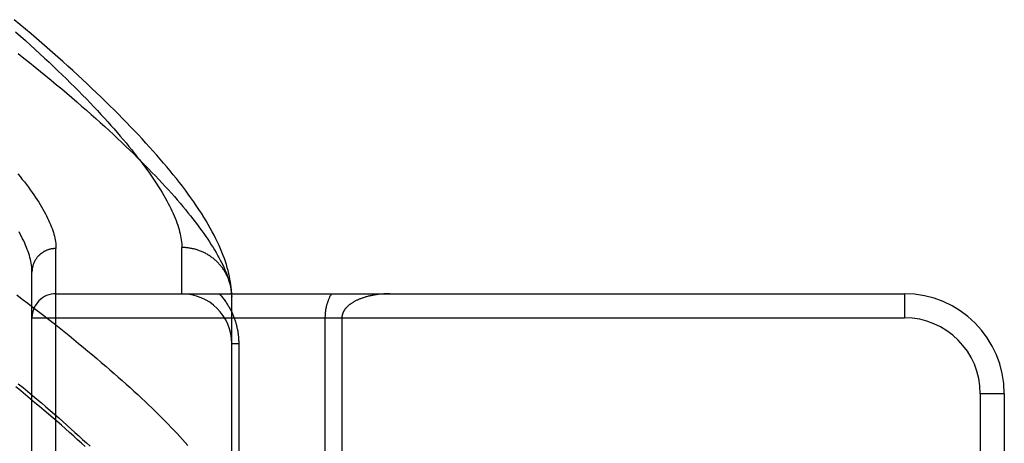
# Model space of a CAD drawing. Header units: inches. Extents: x 0 to 243, y 0 to 157.
# Tile 49 of 256: x 46.732 to 47.965, y 46.259 to 46.789. Entities that reach past the tile are written whole.
import ezdxf

# ---------------------------------------------------------------- set-up
doc = ezdxf.new("R2010")
doc.units = ezdxf.units.IN
doc.header["$LTSCALE"] = 13.357143
doc.header["$MEASUREMENT"] = 0
doc.linetypes.add('HIDDEN', pattern=[0.2, 0.1, -0.1])
doc.layers.add('LEFTHAND_DOOR_ASSEMBLY', color=7, linetype='CONTINUOUS')

msp = doc.modelspace()

# ---------------------------------------------------------------- linework, layer by layer
at = {"layer": 'LEFTHAND_DOOR_ASSEMBLY', "color": 8, "linetype": 'HIDDEN'}
for p, q in [((46.7777, 45.3899), (46.7777, 46.503)), ((46.9352, 46.4464), (46.9352, 46.5043)), ((46.7477, 45.4193), (46.7477, 46.4736)), ((46.7777, 46.4464), (47.8397, 46.4464)), ((46.9977, 46.4431), (46.9977, 46.4455)), ((46.9977, 46.1027), (46.9977, 46.4431)), ((47.8397, 46.4464), (47.8397, 46.4164)), ((46.7477, 46.4164), (47.8397, 46.4164)), ((47.1144, 46.4164), (47.1144, 46.1444)), ((47.1357, 46.4164), (47.1357, 46.1678)), ((47.0065, 46.3839), (46.9977, 46.3839)), ((47.0065, 46.3839), (47.0065, 46.1027)), ((47.9647, 46.3214), (47.9347, 46.3214)), ((47.9347, 46.3214), (47.9347, 45.5714)), ((47.9647, 46.3214), (47.9647, 45.5714))]:
    msp.add_line(p, q, dxfattribs=at)
for points in [[(46.9977, 46.4455), (46.9975, 46.4484), (46.9973, 46.4515), (46.997, 46.4547), (46.9966, 46.4579), (46.9961, 46.4613), (46.9955, 46.4647), (46.9948, 46.4682), (46.994, 46.4717), (46.9931, 46.4754), (46.9921, 46.479), (46.991, 46.4828), (46.9898, 46.4866), (46.9885, 46.4905), (46.987, 46.4944), (46.9855, 46.4984), (46.9838, 46.5025), (46.982, 46.5066), (46.98, 46.5108), (46.978, 46.5151), (46.9758, 46.5195), (46.9734, 46.5239), (46.9709, 46.5285), (46.9683, 46.533), (46.9656, 46.5377), (46.9627, 46.5424), (46.9597, 46.5471), (46.9566, 46.5519), (46.9534, 46.5567), (46.9501, 46.5615), (46.9467, 46.5663), (46.9432, 46.5711), (46.9397, 46.5759), (46.936, 46.5808), (46.9323, 46.5856), (46.9285, 46.5904), (46.9246, 46.5952), (46.9207, 46.6001), (46.9166, 46.605), (46.9125, 46.6099), (46.9082, 46.6149), (46.9039, 46.6198), (46.8995, 46.6248), (46.895, 46.6298), (46.8904, 46.6349), (46.8858, 46.64), (46.881, 46.6451), (46.8762, 46.6502), (46.8712, 46.6553), (46.8662, 46.6605), (46.8611, 46.6658), (46.8559, 46.671), (46.8506, 46.6763), (46.8452, 46.6816), (46.8398, 46.687), (46.8342, 46.6924), (46.8285, 46.6978), (46.8228, 46.7033), (46.8169, 46.7088), (46.811, 46.7143), (46.805, 46.7199), (46.7989, 46.7255), (46.7926, 46.7311), (46.7863, 46.7368), (46.7799, 46.7425), (46.7734, 46.7482), (46.7668, 46.7539), (46.7602, 46.7597), (46.7534, 46.7656), (46.7465, 46.7714), (46.7395, 46.7773), (46.7325, 46.7832), (46.7253, 46.7891)], [(46.7272, 46.7741), (46.7335, 46.7685), (46.7397, 46.763), (46.7458, 46.7575), (46.7518, 46.752), (46.7577, 46.7466), (46.7635, 46.7412), (46.7692, 46.7359), (46.7748, 46.7306), (46.7802, 46.7254), (46.7856, 46.7202), (46.7909, 46.715), (46.7961, 46.7099), (46.8012, 46.7049), (46.8062, 46.6999), (46.8111, 46.6949), (46.8158, 46.69), (46.8205, 46.6851), (46.8251, 46.6803), (46.8296, 46.6756), (46.834, 46.6708), (46.8383, 46.6662), (46.8425, 46.6616), (46.8466, 46.657), (46.8506, 46.6525), (46.8545, 46.648), (46.8583, 46.6436), (46.862, 46.6393), (46.8656, 46.635), (46.8691, 46.6307), (46.8725, 46.6265), (46.8758, 46.6223), (46.8791, 46.6182), (46.8822, 46.6142), (46.8853, 46.6102), (46.8882, 46.6062), (46.8911, 46.6023), (46.8938, 46.5985), (46.8965, 46.5947), (46.8991, 46.5909), (46.9016, 46.5872), (46.9039, 46.5836), (46.9062, 46.58), (46.9085, 46.5765), (46.9106, 46.573), (46.9126, 46.5695), (46.9146, 46.5662), (46.9164, 46.5628), (46.9182, 46.5595), (46.9199, 46.5563), (46.9214, 46.5531), (46.9229, 46.55), (46.9244, 46.5469), (46.9257, 46.5439), (46.9269, 46.5409), (46.9281, 46.5379), (46.9291, 46.5351), (46.9301, 46.5322), (46.931, 46.5294), (46.9318, 46.5267), (46.9325, 46.524), (46.9332, 46.5214), (46.9337, 46.5188), (46.9342, 46.5162), (46.9346, 46.5138), (46.9348, 46.5113), (46.9351, 46.5089), (46.9352, 46.5066), (46.9352, 46.5043)], [(46.7303, 46.7469), (46.7374, 46.7412), (46.7445, 46.7356), (46.7515, 46.73), (46.7584, 46.7244), (46.7652, 46.7189), (46.7719, 46.7134), (46.7785, 46.7079), (46.7849, 46.7025), (46.7913, 46.6971), (46.7976, 46.6917), (46.8038, 46.6864), (46.8099, 46.6811), (46.8159, 46.6759), (46.8217, 46.6707), (46.8275, 46.6656), (46.8332, 46.6605), (46.8388, 46.6554), (46.8443, 46.6504), (46.8496, 46.6454), (46.8549, 46.6405), (46.8601, 46.6356), (46.8652, 46.6307), (46.8702, 46.6259), (46.875, 46.6212), (46.8798, 46.6165), (46.8845, 46.6118), (46.8891, 46.6072), (46.8936, 46.6027), (46.8979, 46.5982), (46.9022, 46.5937), (46.9064, 46.5893), (46.9105, 46.5849), (46.9145, 46.5806), (46.9184, 46.5763), (46.9222, 46.5721), (46.9259, 46.5679), (46.9295, 46.5638), (46.933, 46.5597), (46.9364, 46.5557), (46.9397, 46.5517), (46.943, 46.5478), (46.9461, 46.5439), (46.9491, 46.5401), (46.9521, 46.5363), (46.9549, 46.5326), (46.9576, 46.5289), (46.9603, 46.5252), (46.9629, 46.5216), (46.9653, 46.5181), (46.9677, 46.5146), (46.97, 46.5112), (46.9722, 46.5078), (46.9743, 46.5044), (46.9763, 46.5012), (46.9782, 46.4979), (46.98, 46.4947), (46.9818, 46.4916), (46.9834, 46.4885), (46.985, 46.4854), (46.9864, 46.4824), (46.9878, 46.4795), (46.9891, 46.4765), (46.9903, 46.4737), (46.9914, 46.4709), (46.9924, 46.4681), (46.9933, 46.4654), (46.9942, 46.4627), (46.9949, 46.4601)], [(46.7301, 46.5963), (46.7329, 46.5929), (46.7356, 46.5895), (46.7382, 46.5862), (46.7408, 46.5829), (46.7432, 46.5796), (46.7456, 46.5764), (46.7479, 46.5732), (46.7501, 46.5701), (46.7522, 46.567), (46.7542, 46.564), (46.7561, 46.561), (46.758, 46.558), (46.7598, 46.5551), (46.7614, 46.5522), (46.763, 46.5493), (46.7646, 46.5465), (46.766, 46.5438), (46.7673, 46.541), (46.7686, 46.5384), (46.7698, 46.5357), (46.7709, 46.5331), (46.7719, 46.5306), (46.7728, 46.5281), (46.7737, 46.5256), (46.7745, 46.5231), (46.7751, 46.5208), (46.7757, 46.5184), (46.7763, 46.5161), (46.7767, 46.5138), (46.7771, 46.5116), (46.7774, 46.5094), (46.7776, 46.5072), (46.7777, 46.5051), (46.7777, 46.503)], [(46.7477, 46.4736), (46.7477, 46.4757), (46.7476, 46.4779), (46.7474, 46.4801), (46.7471, 46.4823), (46.7467, 46.4846), (46.7463, 46.487), (46.7458, 46.4893), (46.7452, 46.4917), (46.7445, 46.4942), (46.7437, 46.4967), (46.7429, 46.4992), (46.7419, 46.5018), (46.7409, 46.5044), (46.7398, 46.5071), (46.7386, 46.5098), (46.7374, 46.5125), (46.736, 46.5153), (46.7346, 46.5181), (46.7331, 46.521), (46.7315, 46.5239)], [(46.7777, 46.503), (46.7771, 46.503), (46.7764, 46.503), (46.7758, 46.503), (46.7751, 46.5029), (46.7745, 46.5028), (46.7738, 46.5028), (46.7732, 46.5027), (46.7725, 46.5026), (46.7719, 46.5025), (46.7712, 46.5023), (46.7706, 46.5022), (46.77, 46.502), (46.7693, 46.5018), (46.7687, 46.5017), (46.7681, 46.5015), (46.7675, 46.5012), (46.7669, 46.501), (46.7662, 46.5008), (46.7656, 46.5005), (46.765, 46.5003), (46.7645, 46.5), (46.7639, 46.4997), (46.7633, 46.4994), (46.7627, 46.4991), (46.7622, 46.4988), (46.7616, 46.4984), (46.7611, 46.4981), (46.7605, 46.4977), (46.76, 46.4973), (46.7595, 46.4969), (46.7589, 46.4966), (46.7584, 46.4961), (46.7579, 46.4957), (46.7575, 46.4953), (46.757, 46.4949), (46.7565, 46.4944), (46.7561, 46.494), (46.7556, 46.4935), (46.7552, 46.493), (46.7547, 46.4925), (46.7543, 46.492), (46.7539, 46.4915), (46.7535, 46.491), (46.7532, 46.4905), (46.7528, 46.49), (46.7524, 46.4894), (46.7521, 46.4889), (46.7517, 46.4883), (46.7514, 46.4878), (46.7511, 46.4872), (46.7508, 46.4866), (46.7505, 46.4861), (46.7503, 46.4855), (46.75, 46.4849), (46.7498, 46.4843), (46.7495, 46.4837), (46.7493, 46.4831), (46.7491, 46.4825), (46.7489, 46.4819), (46.7487, 46.4812), (46.7486, 46.4806), (46.7484, 46.48), (46.7483, 46.4794), (46.7482, 46.4787), (46.7481, 46.4781), (46.748, 46.4775), (46.7479, 46.4768), (46.7478, 46.4762), (46.7478, 46.4756), (46.7478, 46.4749), (46.7477, 46.4743), (46.7477, 46.4736)], [(46.9976, 46.4464), (46.9976, 46.4475), (46.9975, 46.4486), (46.9974, 46.4498), (46.9972, 46.4509), (46.9971, 46.452), (46.9969, 46.4531), (46.9967, 46.4542), (46.9965, 46.4553), (46.9962, 46.4564), (46.996, 46.4575), (46.9957, 46.4585), (46.9954, 46.4596), (46.9951, 46.4607), (46.9947, 46.4618), (46.9944, 46.4628), (46.994, 46.4639), (46.9936, 46.4649), (46.9932, 46.466), (46.9927, 46.467), (46.9923, 46.468), (46.9918, 46.469), (46.9913, 46.47), (46.9908, 46.471), (46.9903, 46.472), (46.9897, 46.473), (46.9892, 46.474), (46.9886, 46.4749), (46.988, 46.4759), (46.9874, 46.4768), (46.9867, 46.4778), (46.9861, 46.4787), (46.9854, 46.4796), (46.9847, 46.4805), (46.984, 46.4813), (46.9833, 46.4822), (46.9825, 46.4831), (46.9818, 46.4839), (46.981, 46.4847), (46.9802, 46.4855), (46.9794, 46.4863), (46.9786, 46.4871), (46.9778, 46.4879), (46.9769, 46.4886), (46.9761, 46.4894), (46.9752, 46.4901), (46.9743, 46.4908), (46.9734, 46.4915), (46.9725, 46.4922), (46.9716, 46.4928), (46.9707, 46.4935), (46.9697, 46.4941), (46.9688, 46.4947), (46.9678, 46.4953), (46.9668, 46.4959), (46.9658, 46.4964), (46.9648, 46.497), (46.9638, 46.4975), (46.9628, 46.498), (46.9618, 46.4985), (46.9607, 46.4989), (46.9597, 46.4994), (46.9586, 46.4998), (46.9576, 46.5002), (46.9565, 46.5006), (46.9554, 46.501), (46.9543, 46.5013), (46.9532, 46.5017), (46.9521, 46.502), (46.951, 46.5023), (46.9499, 46.5025), (46.9488, 46.5028), (46.9477, 46.503), (46.9466, 46.5032), (46.9455, 46.5034), (46.9443, 46.5036), (46.9432, 46.5038), (46.9421, 46.5039), (46.9409, 46.504), (46.9398, 46.5041), (46.9386, 46.5042), (46.9375, 46.5042), (46.9364, 46.5043), (46.9352, 46.5043)], [(46.9949, 46.4601), (46.9956, 46.4575), (46.9962, 46.455), (46.9966, 46.4525), (46.997, 46.4501), (46.9974, 46.4477), (46.9976, 46.4454), (46.9977, 46.4431)], [(46.7287, 46.445), (46.7356, 46.4398), (46.7425, 46.4346), (46.7492, 46.4294), (46.7559, 46.4243), (46.7625, 46.4192), (46.769, 46.4141), (46.7754, 46.4091), (46.7817, 46.4041), (46.7879, 46.3991), (46.7941, 46.3942), (46.8001, 46.3893), (46.8061, 46.3844), (46.8119, 46.3796), (46.8177, 46.3748), (46.8234, 46.37), (46.829, 46.3653), (46.8345, 46.3606), (46.84, 46.356), (46.8453, 46.3514), (46.8506, 46.3468), (46.8557, 46.3423), (46.8608, 46.3378), (46.8657, 46.3334), (46.8706, 46.329), (46.8754, 46.3246), (46.8801, 46.3203), (46.8847, 46.316), (46.8892, 46.3118), (46.8936, 46.3076), (46.898, 46.3034), (46.9022, 46.2993), (46.9064, 46.2952), (46.9104, 46.2912), (46.9144, 46.2872), (46.9183, 46.2832), (46.922, 46.2793), (46.9257, 46.2755), (46.9293, 46.2716), (46.9328, 46.2679), (46.9363, 46.2641), (46.9396, 46.2604), (46.9428, 46.2568)], [(46.9822, 46.4464), (46.9831, 46.4454), (46.9841, 46.4444), (46.9849, 46.4433), (46.9858, 46.4423), (46.9867, 46.4412), (46.9875, 46.4401), (46.9883, 46.4391), (46.9891, 46.438), (46.9899, 46.4369), (46.9906, 46.4358), (46.9913, 46.4347), (46.992, 46.4336), (46.9927, 46.4325), (46.9934, 46.4314), (46.994, 46.4303), (46.9947, 46.4292), (46.9953, 46.4281), (46.9959, 46.427), (46.9965, 46.4259), (46.997, 46.4248), (46.9975, 46.4237), (46.9981, 46.4226), (46.9986, 46.4214), (46.9991, 46.4203), (46.9995, 46.4192), (47, 46.4181), (47.0004, 46.417), (47.0008, 46.4159), (47.0012, 46.4148), (47.0016, 46.4137), (47.002, 46.4126), (47.0023, 46.4115), (47.0027, 46.4104), (47.003, 46.4093), (47.0033, 46.4082), (47.0036, 46.4071), (47.0038, 46.4061), (47.0041, 46.405), (47.0043, 46.4039), (47.0046, 46.4028), (47.0048, 46.4018), (47.005, 46.4007), (47.0052, 46.3997), (47.0053, 46.3986), (47.0055, 46.3976), (47.0057, 46.3965), (47.0058, 46.3955), (47.0059, 46.3944), (47.006, 46.3934), (47.0061, 46.3923), (47.0062, 46.3913), (47.0063, 46.3902), (47.0064, 46.3892), (47.0064, 46.3882), (47.0065, 46.3871), (47.0065, 46.3861), (47.0065, 46.385), (47.0065, 46.3839)], [(47.1225, 46.4464), (47.122, 46.4456), (47.1216, 46.4448), (47.1212, 46.444), (47.1207, 46.4432), (47.1203, 46.4424), (47.12, 46.4416), (47.1196, 46.4408), (47.1192, 46.44), (47.1189, 46.4392), (47.1186, 46.4383), (47.1183, 46.4375), (47.118, 46.4367), (47.1177, 46.4359), (47.1174, 46.4351), (47.1172, 46.4344), (47.1169, 46.4336), (47.1167, 46.4328), (47.1165, 46.432), (47.1163, 46.4313), (47.1161, 46.4305), (47.1159, 46.4298), (47.1158, 46.429), (47.1156, 46.4283), (47.1155, 46.4276), (47.1153, 46.4269), (47.1152, 46.4261), (47.1151, 46.4254), (47.115, 46.4247), (47.1149, 46.424), (47.1148, 46.4233), (47.1148, 46.4226), (47.1147, 46.4219), (47.1146, 46.4212), (47.1146, 46.4205), (47.1145, 46.4198), (47.1145, 46.4192), (47.1145, 46.4185), (47.1145, 46.4178), (47.1144, 46.4171), (47.1144, 46.4164)], [(47.1957, 46.4464), (47.1944, 46.4464), (47.1931, 46.4464), (47.1919, 46.4464), (47.1906, 46.4463), (47.1894, 46.4463), (47.1882, 46.4462), (47.1869, 46.4461), (47.1857, 46.446), (47.1845, 46.4459), (47.1833, 46.4458), (47.1821, 46.4457), (47.1809, 46.4455), (47.1797, 46.4454), (47.1785, 46.4452), (47.1774, 46.445), (47.1762, 46.4448), (47.1751, 46.4446), (47.174, 46.4444), (47.1729, 46.4442), (47.1718, 46.444), (47.1707, 46.4437), (47.1696, 46.4435), (47.1686, 46.4432), (47.1676, 46.443), (47.1666, 46.4427), (47.1656, 46.4424), (47.1646, 46.4421), (47.1636, 46.4418), (47.1627, 46.4415), (47.1618, 46.4412), (47.1608, 46.4409), (47.16, 46.4406), (47.1591, 46.4402), (47.1582, 46.4399), (47.1574, 46.4396), (47.1566, 46.4392), (47.1558, 46.4389), (47.155, 46.4385), (47.1542, 46.4382), (47.1535, 46.4378), (47.1528, 46.4374), (47.152, 46.4371), (47.1513, 46.4367), (47.1507, 46.4363), (47.15, 46.4359), (47.1494, 46.4355), (47.1488, 46.4352), (47.1481, 46.4348), (47.1476, 46.4344), (47.147, 46.434), (47.1464, 46.4336), (47.1459, 46.4332), (47.1454, 46.4328), (47.1449, 46.4324), (47.1444, 46.432), (47.1439, 46.4316), (47.1435, 46.4312), (47.143, 46.4309), (47.1426, 46.4305), (47.1422, 46.4301), (47.1418, 46.4297), (47.1414, 46.4293), (47.1411, 46.4289), (47.1407, 46.4285), (47.1404, 46.4281), (47.1401, 46.4278), (47.1398, 46.4274), (47.1395, 46.427), (47.1392, 46.4266), (47.1389, 46.4262), (47.1387, 46.4258), (47.1384, 46.4255), (47.1382, 46.4251), (47.138, 46.4247), (47.1378, 46.4244), (47.1376, 46.424), (47.1374, 46.4236), (47.1372, 46.4233), (47.1371, 46.4229), (47.1369, 46.4226), (47.1368, 46.4222), (47.1366, 46.4219), (47.1365, 46.4215), (47.1364, 46.4212), (47.1363, 46.4208), (47.1362, 46.4205), (47.1361, 46.4201), (47.136, 46.4198), (47.136, 46.4195), (47.1359, 46.4191), (47.1358, 46.4188), (47.1358, 46.4185), (47.1357, 46.4181), (47.1357, 46.4178), (47.1357, 46.4175), (47.1357, 46.4171), (47.1357, 46.4168), (47.1357, 46.4164)], [(46.8143, 46.2552), (46.8096, 46.2595), (46.8048, 46.2639), (46.7999, 46.2683), (46.7948, 46.2728), (46.7897, 46.2773), (46.7846, 46.2819), (46.7793, 46.2865), (46.7739, 46.2912), (46.7684, 46.2959), (46.7628, 46.3006), (46.7572, 46.3054), (46.7514, 46.3102), (46.7456, 46.3151), (46.7396, 46.32), (46.7336, 46.325), (46.7274, 46.33)], [(46.7305, 46.3339), (46.7365, 46.329), (46.7424, 46.3241), (46.7482, 46.3193), (46.7539, 46.3145), (46.7595, 46.3098), (46.7651, 46.3051), (46.7705, 46.3004), (46.7759, 46.2957), (46.7812, 46.2911), (46.7864, 46.2866), (46.7915, 46.282), (46.7965, 46.2776), (46.8015, 46.2731), (46.8063, 46.2687), (46.8111, 46.2643), (46.8158, 46.26), (46.8204, 46.2557)]]:
    msp.add_lwpolyline(points, dxfattribs=at)
for centre, radius, start, end in [((46.7777, 46.4164), 0.03, 90, 180), ((46.9352, 46.3839), 0.0625, 0, 90), ((47.8397, 46.3214), 0.125, 0, 90), ((47.8397, 46.3214), 0.095, 0, 90)]:
    msp.add_arc(centre, radius, start, end, dxfattribs=at)

doc.saveas('drawing.dxf')
